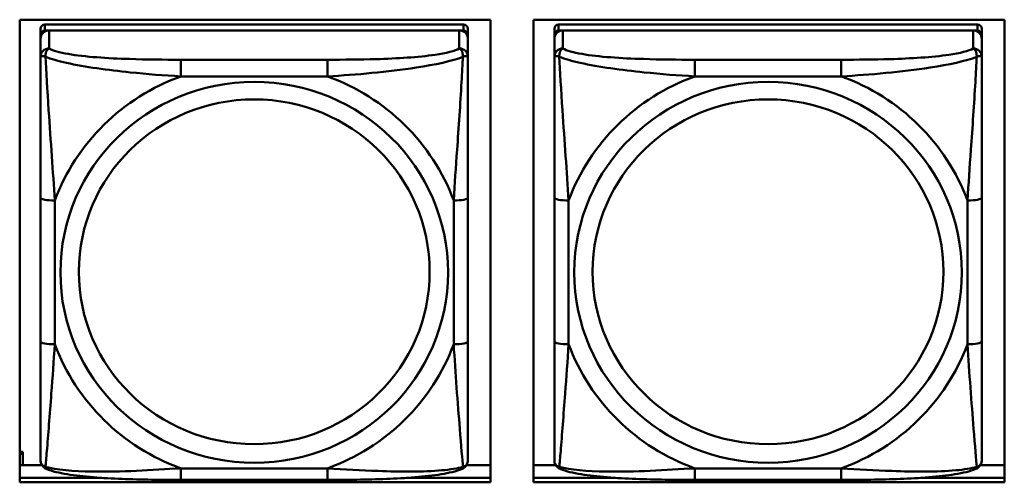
# Model space of a CAD drawing. Header units: inches. Extents: x 0.8 to 72.9, y -7.8 to 49.3.
# Tile 68 of 256: x 46 to 47.4, y 7.1 to 7.7. Entities that reach past the tile are written whole.
import ezdxf

# ---------------------------------------------------------------- set-up
doc = ezdxf.new("R2010")
doc.units = ezdxf.units.IN
doc.header["$MEASUREMENT"] = 0
doc.layers.add('Visible Edges(ROSSANSI)', color=7, linetype='Continuous', lineweight=50)
doc.layers.add('Visible Tangent Edges(ROSSANSI)', color=7, linetype='Continuous', lineweight=50)

msp = doc.modelspace()

# ---------------------------------------------------------------- linework, layer by layer
at = {"layer": 'Visible Edges(ROSSANSI)'}
for p, q in [((46.0019, 7.0719), (46.0019, 7.7106)), ((46.0019, 7.7106), (46.6525, 7.7106)), ((46.6153, 7.704), (46.0366, 7.704)), ((46.6525, 7.7106), (46.6525, 7.0719)), ((46.7119, 7.0719), (46.7119, 7.7106)), ((46.7119, 7.7106), (47.3625, 7.7106)), ((47.3253, 7.704), (46.7466, 7.704)), ((47.3625, 7.7106), (47.3625, 7.0719)), ((46.0307, 7.6982), (46.0307, 7.69)), ((46.0307, 7.6842), (46.0307, 7.69)), ((46.0366, 7.6958), (46.6153, 7.6958)), ((46.6094, 7.6958), (46.0425, 7.6958)), ((46.6212, 7.69), (46.6212, 7.6982)), ((46.6212, 7.69), (46.6212, 7.6842)), ((46.7407, 7.6982), (46.7407, 7.69)), ((46.7407, 7.6842), (46.7407, 7.69)), ((46.7466, 7.6958), (47.3253, 7.6958)), ((47.3194, 7.6958), (46.7525, 7.6958)), ((47.3312, 7.69), (47.3312, 7.6982)), ((47.3312, 7.69), (47.3312, 7.6842)), ((46.0307, 7.6842), (46.0307, 7.6593)), ((46.6212, 7.6593), (46.6212, 7.6842)), ((46.7407, 7.6842), (46.7407, 7.6593)), ((47.3312, 7.6593), (47.3312, 7.6842)), ((46.0307, 7.4648), (46.0307, 7.2662)), ((46.6212, 7.2662), (46.6212, 7.4648)), ((46.7407, 7.4648), (46.7407, 7.2662)), ((47.3312, 7.2662), (47.3312, 7.4648)), ((46.0019, 7.1142), (46.0064, 7.1142)), ((46.0019, 7.1112), (46.0064, 7.1112)), ((46.0064, 7.1142), (46.0064, 7.1112)), ((46.0064, 7.1112), (46.0064, 7.0957)), ((46.0019, 7.0957), (46.0326, 7.0957)), ((46.6193, 7.0957), (46.6525, 7.0957)), ((46.7119, 7.0957), (46.7426, 7.0957)), ((47.3293, 7.0957), (47.3625, 7.0957)), ((46.0019, 7.078), (46.1154, 7.078)), ((46.1154, 7.078), (46.0019, 7.078)), ((46.4271, 7.0753), (46.2248, 7.0753)), ((46.5365, 7.078), (46.6525, 7.078)), ((46.6525, 7.078), (46.5365, 7.078)), ((46.7119, 7.078), (46.8254, 7.078)), ((46.8254, 7.078), (46.7119, 7.078)), ((47.1371, 7.0753), (46.9348, 7.0753)), ((47.2465, 7.078), (47.3625, 7.078)), ((47.3625, 7.078), (47.2465, 7.078)), ((46.6525, 7.0719), (46.0019, 7.0719)), ((47.3625, 7.0719), (46.7119, 7.0719))]:
    msp.add_line(p, q, dxfattribs=at)
for centre, major_axis, start_param, end_param in [((46.0366, 7.6982), (-0.00591, 0), 4.712389, 6.283185), ((46.6153, 7.6982), (0.00591, 0), 0, 1.570796), ((46.7466, 7.6982), (-0.00591, 0), 4.712389, 6.283185), ((47.3253, 7.6982), (0.00591, 0), 0, 1.570796), ((46.0425, 7.6842), (-0.0118, 0), 4.712389, 6.283185), ((46.0366, 7.69), (-0.00591, 0), 4.712389, 6.283185), ((46.6094, 7.6842), (0.0118, 0), 0, 1.570796), ((46.6153, 7.69), (0.00591, 0), 0, 1.570796), ((46.7525, 7.6842), (-0.0118, 0), 4.712389, 6.283185), ((46.7466, 7.69), (-0.00591, 0), 4.712389, 6.283185), ((47.3194, 7.6842), (0.0118, 0), 0, 1.570796), ((47.3253, 7.69), (0.00591, 0), 0, 1.570796)]:
    msp.add_ellipse(centre, major_axis=major_axis, ratio=0.981793, start_param=start_param, end_param=end_param, dxfattribs=at)
for points, knots in [([(46.0307, 7.6593), (46.0307, 7.6502), (46.0307, 7.6349), (46.0307, 7.6178), (46.0307, 7.5914), (46.0307, 7.5611), (46.0307, 7.5317), (46.0307, 7.5092), (46.0307, 7.4868), (46.0307, 7.4648)], [-0.7968224, -0.7968224, -0.7968224, -0.7968224, -0.6514613, -0.6514613, -0.6514613, -0.427691, -0.427691, -0.427691, -0.2569517, -0.2569517, -0.2569517, -0.2569517]), ([(46.6212, 7.4648), (46.6212, 7.4881), (46.6212, 7.5118), (46.6212, 7.5355), (46.6212, 7.5666), (46.6212, 7.5989), (46.6212, 7.6257), (46.6212, 7.6396), (46.6212, 7.6516), (46.6212, 7.6593)], [0.2569537, 0.2569537, 0.2569537, 0.2569537, 0.4371919, 0.4371919, 0.4371919, 0.6739428, 0.6739428, 0.6739428, 0.7963818, 0.7963818, 0.7963818, 0.7963818]), ([(46.7407, 7.6593), (46.7407, 7.6502), (46.7407, 7.6349), (46.7407, 7.6178), (46.7407, 7.5914), (46.7407, 7.5611), (46.7407, 7.5317), (46.7407, 7.5092), (46.7407, 7.4868), (46.7407, 7.4648)], [-0.7968224, -0.7968224, -0.7968224, -0.7968224, -0.6514613, -0.6514613, -0.6514613, -0.427691, -0.427691, -0.427691, -0.2569517, -0.2569517, -0.2569517, -0.2569517]), ([(47.3312, 7.4648), (47.3312, 7.4881), (47.3312, 7.5118), (47.3312, 7.5355), (47.3312, 7.5666), (47.3312, 7.5989), (47.3312, 7.6257), (47.3312, 7.6396), (47.3312, 7.6516), (47.3312, 7.6593)], [0.2569537, 0.2569537, 0.2569537, 0.2569537, 0.4371919, 0.4371919, 0.4371919, 0.6739428, 0.6739428, 0.6739428, 0.7963818, 0.7963818, 0.7963818, 0.7963818]), ([(46.0307, 7.2662), (46.0307, 7.243), (46.0307, 7.2196), (46.0307, 7.1974), (46.0307, 7.1683), (46.0307, 7.14), (46.0307, 7.1211), (46.0307, 7.1114), (46.0307, 7.1045), (46.0307, 7.1027)], [0.2569537, 0.2569537, 0.2569537, 0.2569537, 0.4371919, 0.4371919, 0.4371919, 0.6739428, 0.6739428, 0.6739428, 0.7963818, 0.7963818, 0.7963818, 0.7963818]), ([(46.6212, 7.1027), (46.6212, 7.1049), (46.6212, 7.1141), (46.6212, 7.1268), (46.6212, 7.1464), (46.6212, 7.1733), (46.6212, 7.201), (46.6212, 7.2221), (46.6212, 7.2442), (46.6212, 7.2662)], [-0.7968224, -0.7968224, -0.7968224, -0.7968224, -0.6514613, -0.6514613, -0.6514613, -0.427691, -0.427691, -0.427691, -0.2569517, -0.2569517, -0.2569517, -0.2569517]), ([(46.7407, 7.2662), (46.7407, 7.243), (46.7407, 7.2196), (46.7407, 7.1974), (46.7407, 7.1683), (46.7407, 7.14), (46.7407, 7.1211), (46.7407, 7.1114), (46.7407, 7.1045), (46.7407, 7.1027)], [0.2569537, 0.2569537, 0.2569537, 0.2569537, 0.4371919, 0.4371919, 0.4371919, 0.6739428, 0.6739428, 0.6739428, 0.7963818, 0.7963818, 0.7963818, 0.7963818]), ([(47.3312, 7.1027), (47.3312, 7.1049), (47.3312, 7.1141), (47.3312, 7.1268), (47.3312, 7.1464), (47.3312, 7.1733), (47.3312, 7.201), (47.3312, 7.2221), (47.3312, 7.2442), (47.3312, 7.2662)], [-0.7968224, -0.7968224, -0.7968224, -0.7968224, -0.6514613, -0.6514613, -0.6514613, -0.427691, -0.427691, -0.427691, -0.2569517, -0.2569517, -0.2569517, -0.2569517]), ([(46.0387, 7.0904), (46.0377, 7.0908), (46.0366, 7.0915), (46.0346, 7.093), (46.0337, 7.094), (46.0324, 7.0959), (46.0319, 7.0969), (46.0312, 7.0988), (46.031, 7.0997), (46.0307, 7.1013), (46.0307, 7.102), (46.0307, 7.1027)], [0.02510739, 0.02510739, 0.02510739, 0.02510739, 0.03073999, 0.03073999, 0.03637259, 0.03637259, 0.0420052, 0.0420052, 0.0476378, 0.0476378, 0.0532704, 0.0532704, 0.0532704, 0.0532704]), ([(46.6132, 7.0904), (46.6143, 7.0908), (46.6153, 7.0915), (46.6173, 7.093), (46.6182, 7.094), (46.6195, 7.0959), (46.62, 7.0969), (46.6207, 7.0988), (46.6209, 7.0997), (46.6212, 7.1013), (46.6212, 7.102), (46.6212, 7.1027)], [0.02510739, 0.02510739, 0.02510739, 0.02510739, 0.03073999, 0.03073999, 0.03637259, 0.03637259, 0.0420052, 0.0420052, 0.0476378, 0.0476378, 0.0532704, 0.0532704, 0.0532704, 0.0532704]), ([(46.7487, 7.0904), (46.7477, 7.0908), (46.7466, 7.0915), (46.7446, 7.093), (46.7437, 7.094), (46.7424, 7.0959), (46.7419, 7.0969), (46.7412, 7.0988), (46.741, 7.0997), (46.7407, 7.1013), (46.7407, 7.102), (46.7407, 7.1027)], [0.02510739, 0.02510739, 0.02510739, 0.02510739, 0.03073999, 0.03073999, 0.03637259, 0.03637259, 0.0420052, 0.0420052, 0.0476378, 0.0476378, 0.0532704, 0.0532704, 0.0532704, 0.0532704]), ([(47.3232, 7.0904), (47.3243, 7.0908), (47.3253, 7.0915), (47.3273, 7.093), (47.3282, 7.094), (47.3295, 7.0959), (47.33, 7.0969), (47.3307, 7.0988), (47.3309, 7.0997), (47.3312, 7.1013), (47.3312, 7.102), (47.3312, 7.1027)], [0.02510739, 0.02510739, 0.02510739, 0.02510739, 0.03073999, 0.03073999, 0.03637259, 0.03637259, 0.0420052, 0.0420052, 0.0476378, 0.0476378, 0.0532704, 0.0532704, 0.0532704, 0.0532704]), ([(46.2248, 7.0753), (46.2113, 7.0753), (46.1976, 7.0753), (46.1703, 7.0757), (46.1567, 7.076), (46.1299, 7.0771), (46.1166, 7.0778), (46.0909, 7.0799), (46.0787, 7.0813), (46.0566, 7.0849), (46.0472, 7.0869), (46.0387, 7.0904)], [0.2569517, 0.2569517, 0.2569517, 0.2569517, 0.3597049, 0.3597049, 0.4624581, 0.4624581, 0.5652112, 0.5652112, 0.6679644, 0.6679644, 0.7707176, 0.7707176, 0.7707176, 0.7707176]), ([(46.6132, 7.0904), (46.6048, 7.0869), (46.5953, 7.0849), (46.5732, 7.0813), (46.561, 7.0799), (46.5353, 7.0778), (46.522, 7.0771), (46.4952, 7.076), (46.4816, 7.0757), (46.4543, 7.0753), (46.4406, 7.0753), (46.4271, 7.0753)], [-0.7703505, -0.7703505, -0.7703505, -0.7703505, -0.6676711, -0.6676711, -0.5649918, -0.5649918, -0.4623124, -0.4623124, -0.3596331, -0.3596331, -0.2569537, -0.2569537, -0.2569537, -0.2569537]), ([(46.9348, 7.0753), (46.9213, 7.0753), (46.9076, 7.0753), (46.8803, 7.0757), (46.8667, 7.076), (46.8399, 7.0771), (46.8266, 7.0778), (46.8009, 7.0799), (46.7887, 7.0813), (46.7666, 7.0849), (46.7572, 7.0869), (46.7487, 7.0904)], [0.2569517, 0.2569517, 0.2569517, 0.2569517, 0.3597049, 0.3597049, 0.4624581, 0.4624581, 0.5652112, 0.5652112, 0.6679644, 0.6679644, 0.7707176, 0.7707176, 0.7707176, 0.7707176]), ([(47.3232, 7.0904), (47.3148, 7.0869), (47.3053, 7.0849), (47.2832, 7.0813), (47.271, 7.0799), (47.2453, 7.0778), (47.232, 7.0771), (47.2052, 7.076), (47.1916, 7.0757), (47.1643, 7.0753), (47.1506, 7.0753), (47.1371, 7.0753)], [-0.7703505, -0.7703505, -0.7703505, -0.7703505, -0.6676711, -0.6676711, -0.5649918, -0.5649918, -0.4623124, -0.4623124, -0.3596331, -0.3596331, -0.2569537, -0.2569537, -0.2569537, -0.2569537])]:
    msp.add_open_spline(points, degree=3, knots=knots, dxfattribs=at)
at = {"layer": 'Visible Tangent Edges(ROSSANSI)'}
for p, q in [((46.0366, 7.6958), (46.0366, 7.704)), ((46.6153, 7.704), (46.6153, 7.6958)), ((46.7466, 7.6958), (46.7466, 7.704)), ((47.3253, 7.704), (47.3253, 7.6958)), ((46.0425, 7.6709), (46.0425, 7.6958)), ((46.6094, 7.6958), (46.6094, 7.6709)), ((46.7525, 7.6709), (46.7525, 7.6958)), ((47.3194, 7.6958), (47.3194, 7.6709)), ((46.2248, 7.6554), (46.2248, 7.6324)), ((46.4271, 7.6554), (46.2248, 7.6554)), ((46.4271, 7.6554), (46.4271, 7.6324)), ((46.9348, 7.6554), (46.9348, 7.6324)), ((47.1371, 7.6554), (46.9348, 7.6554)), ((47.1371, 7.6554), (47.1371, 7.6324)), ((46.2248, 7.6324), (46.4271, 7.6324)), ((46.9348, 7.6324), (47.1371, 7.6324)), ((46.0504, 7.2625), (46.0504, 7.4611)), ((46.6016, 7.4611), (46.6016, 7.2625)), ((46.7604, 7.2625), (46.7604, 7.4611)), ((47.3116, 7.4611), (47.3116, 7.2625)), ((46.4271, 7.0912), (46.2248, 7.0912)), ((46.2248, 7.0753), (46.2248, 7.0912)), ((46.4271, 7.0753), (46.4271, 7.0912)), ((47.1371, 7.0912), (46.9348, 7.0912)), ((46.9348, 7.0753), (46.9348, 7.0912)), ((47.1371, 7.0753), (47.1371, 7.0912))]:
    msp.add_line(p, q, dxfattribs=at)
for centre, major_axis, ratio, start_param, end_param in [((46.0425, 7.6593), (-0.0118, 0), 0.981793, 4.712389, 6.283185), ((46.6094, 7.6593), (0.0118, 0), 0.981793, 0, 1.570796), ((46.7525, 7.6593), (-0.0118, 0), 0.981793, 4.712389, 6.283185), ((47.3194, 7.6593), (0.0118, 0), 0.981793, 0, 1.570796), ((46.326, 7.3618), (-0.2936, 0), 0.981793, 5.064156, 5.931419), ((46.326, 7.3618), (0.2936, 0), 0.981793, 0.351767, 1.21903), ((47.036, 7.3618), (-0.2936, 0), 0.981793, 5.064156, 5.931419), ((47.036, 7.3618), (0.2936, 0), 0.981793, 0.351767, 1.21903), ((46.0504, 7.4648), (-0.0197, 0), 0.189952, 0, 1.570796), ((46.6016, 7.4648), (0.0197, 0), 0.189952, 4.712389, 6.283185), ((46.7604, 7.4648), (-0.0197, 0), 0.189952, 0, 1.570796), ((47.3116, 7.4648), (0.0197, 0), 0.189952, 4.712389, 6.283185), ((46.0504, 7.2662), (-0.0197, 0), 0.189952, 0, 1.570796), ((46.6016, 7.2662), (0.0197, 0), 0.189952, 4.712389, 6.283185), ((46.7604, 7.2662), (-0.0197, 0), 0.189952, 0, 1.570796), ((47.3116, 7.2662), (0.0197, 0), 0.189952, 4.712389, 6.283185), ((46.326, 7.3618), (-0.2936, 0), 0.981793, 0.351767, 1.21903), ((46.326, 7.3618), (0.2936, 0), 0.981793, 5.064156, 5.931419), ((47.036, 7.3618), (-0.2936, 0), 0.981793, 0.351767, 1.21903), ((47.036, 7.3618), (0.2936, 0), 0.981793, 5.064156, 5.931419)]:
    msp.add_ellipse(centre, major_axis=major_axis, ratio=ratio, start_param=start_param, end_param=end_param, dxfattribs=at)
for centre, major_axis in [((46.326, 7.3618), (-0.2678, 0)), ((47.036, 7.3618), (-0.2678, 0)), ((46.326, 7.3626), (-0.2424, 0)), ((47.036, 7.3626), (-0.2424, 0))]:
    msp.add_ellipse(centre, major_axis=major_axis, ratio=0.981793, dxfattribs=at)
for points, knots in [([(46.0307, 7.6593), (46.0307, 7.6596), (46.0308, 7.6598), (46.031, 7.6601), (46.0312, 7.6603), (46.0316, 7.6604), (46.0317, 7.6604), (46.0321, 7.6605), (46.0322, 7.6605), (46.0326, 7.6605), (46.0329, 7.6605), (46.0338, 7.6604), (46.0345, 7.6603), (46.0359, 7.6599), (46.0367, 7.6597), (46.0375, 7.6594)], [-0.0532704, -0.0532704, -0.0532704, -0.0532704, -0.04377373, -0.04377373, -0.03521335, -0.03521335, -0.02986312, -0.02986312, -0.02651922, -0.02651922, -0.01983142, -0.01983142, -0.00913095, -0.00913095, 0.00023197, 0.00023197, 0.00023197, 0.00023197]), ([(46.0375, 7.6594), (46.0375, 7.6605), (46.0376, 7.6615), (46.0378, 7.6635), (46.038, 7.6645), (46.0384, 7.6659), (46.0386, 7.6665), (46.039, 7.6672), (46.0391, 7.6674), (46.0394, 7.668), (46.0396, 7.6683), (46.0402, 7.6691), (46.0406, 7.6695), (46.0415, 7.6703), (46.042, 7.6706), (46.0425, 7.6709)], [-0.00023197, -0.00023197, -0.00023197, -0.00023197, 0.00913095, 0.00913095, 0.01983142, 0.01983142, 0.02651922, 0.02651922, 0.02986312, 0.02986312, 0.03521335, 0.03521335, 0.04377373, 0.04377373, 0.0532704, 0.0532704, 0.0532704, 0.0532704]), ([(46.2248, 7.6554), (46.2012, 7.6554), (46.1772, 7.6556), (46.1538, 7.6564), (46.1231, 7.6573), (46.0922, 7.6593), (46.069, 7.6633), (46.057, 7.6654), (46.0474, 7.668), (46.0425, 7.6709)], [0.2569537, 0.2569537, 0.2569537, 0.2569537, 0.4371919, 0.4371919, 0.4371919, 0.6739428, 0.6739428, 0.6739428, 0.7963818, 0.7963818, 0.7963818, 0.7963818]), ([(46.6094, 7.6709), (46.6037, 7.6674), (46.5912, 7.6644), (46.576, 7.6622), (46.5526, 7.6588), (46.5234, 7.6571), (46.4944, 7.6562), (46.4722, 7.6556), (46.4495, 7.6554), (46.4271, 7.6554)], [-0.7968224, -0.7968224, -0.7968224, -0.7968224, -0.6514613, -0.6514613, -0.6514613, -0.427691, -0.427691, -0.427691, -0.2569517, -0.2569517, -0.2569517, -0.2569517]), ([(46.6094, 7.6709), (46.61, 7.6706), (46.6105, 7.6703), (46.6113, 7.6695), (46.6117, 7.6691), (46.6123, 7.6683), (46.6125, 7.668), (46.6128, 7.6674), (46.613, 7.6672), (46.6133, 7.6665), (46.6135, 7.6659), (46.6139, 7.6645), (46.6141, 7.6635), (46.6144, 7.6615), (46.6144, 7.6605), (46.6144, 7.6594)], [-0.0532704, -0.0532704, -0.0532704, -0.0532704, -0.04377373, -0.04377373, -0.03521335, -0.03521335, -0.02986312, -0.02986312, -0.02651922, -0.02651922, -0.01983142, -0.01983142, -0.00913095, -0.00913095, 0.00023197, 0.00023197, 0.00023197, 0.00023197]), ([(46.6144, 7.6594), (46.6152, 7.6597), (46.616, 7.6599), (46.6174, 7.6603), (46.6181, 7.6604), (46.619, 7.6605), (46.6193, 7.6605), (46.6197, 7.6605), (46.6199, 7.6605), (46.6202, 7.6604), (46.6204, 7.6604), (46.6207, 7.6603), (46.6209, 7.6601), (46.6212, 7.6598), (46.6212, 7.6596), (46.6212, 7.6593)], [-0.00023197, -0.00023197, -0.00023197, -0.00023197, 0.00913095, 0.00913095, 0.01983142, 0.01983142, 0.02651922, 0.02651922, 0.02986312, 0.02986312, 0.03521335, 0.03521335, 0.04377373, 0.04377373, 0.0532704, 0.0532704, 0.0532704, 0.0532704]), ([(46.7407, 7.6593), (46.7407, 7.6596), (46.7408, 7.6598), (46.741, 7.6601), (46.7412, 7.6603), (46.7416, 7.6604), (46.7417, 7.6604), (46.7421, 7.6605), (46.7422, 7.6605), (46.7426, 7.6605), (46.7429, 7.6605), (46.7438, 7.6604), (46.7445, 7.6603), (46.7459, 7.6599), (46.7467, 7.6597), (46.7475, 7.6594)], [-0.0532704, -0.0532704, -0.0532704, -0.0532704, -0.04377373, -0.04377373, -0.03521335, -0.03521335, -0.02986312, -0.02986312, -0.02651922, -0.02651922, -0.01983142, -0.01983142, -0.00913095, -0.00913095, 0.00023197, 0.00023197, 0.00023197, 0.00023197]), ([(46.7475, 7.6594), (46.7475, 7.6605), (46.7476, 7.6615), (46.7478, 7.6635), (46.748, 7.6645), (46.7484, 7.6659), (46.7486, 7.6665), (46.749, 7.6672), (46.7491, 7.6674), (46.7494, 7.668), (46.7496, 7.6683), (46.7502, 7.6691), (46.7506, 7.6695), (46.7515, 7.6703), (46.752, 7.6706), (46.7525, 7.6709)], [-0.00023197, -0.00023197, -0.00023197, -0.00023197, 0.00913095, 0.00913095, 0.01983142, 0.01983142, 0.02651922, 0.02651922, 0.02986312, 0.02986312, 0.03521335, 0.03521335, 0.04377373, 0.04377373, 0.0532704, 0.0532704, 0.0532704, 0.0532704]), ([(46.9348, 7.6554), (46.9112, 7.6554), (46.8872, 7.6556), (46.8638, 7.6564), (46.8331, 7.6573), (46.8022, 7.6593), (46.779, 7.6633), (46.767, 7.6654), (46.7574, 7.668), (46.7525, 7.6709)], [0.2569537, 0.2569537, 0.2569537, 0.2569537, 0.4371919, 0.4371919, 0.4371919, 0.6739428, 0.6739428, 0.6739428, 0.7963818, 0.7963818, 0.7963818, 0.7963818]), ([(47.3194, 7.6709), (47.3137, 7.6674), (47.3012, 7.6644), (47.286, 7.6622), (47.2626, 7.6588), (47.2334, 7.6571), (47.2044, 7.6562), (47.1822, 7.6556), (47.1595, 7.6554), (47.1371, 7.6554)], [-0.7968224, -0.7968224, -0.7968224, -0.7968224, -0.6514613, -0.6514613, -0.6514613, -0.427691, -0.427691, -0.427691, -0.2569517, -0.2569517, -0.2569517, -0.2569517]), ([(47.3194, 7.6709), (47.32, 7.6706), (47.3205, 7.6703), (47.3213, 7.6695), (47.3217, 7.6691), (47.3223, 7.6683), (47.3225, 7.668), (47.3228, 7.6674), (47.323, 7.6672), (47.3233, 7.6665), (47.3235, 7.6659), (47.3239, 7.6645), (47.3241, 7.6635), (47.3244, 7.6615), (47.3244, 7.6605), (47.3244, 7.6594)], [-0.0532704, -0.0532704, -0.0532704, -0.0532704, -0.04377373, -0.04377373, -0.03521335, -0.03521335, -0.02986312, -0.02986312, -0.02651922, -0.02651922, -0.01983142, -0.01983142, -0.00913095, -0.00913095, 0.00023197, 0.00023197, 0.00023197, 0.00023197]), ([(47.3244, 7.6594), (47.3252, 7.6597), (47.326, 7.6599), (47.3274, 7.6603), (47.3281, 7.6604), (47.329, 7.6605), (47.3293, 7.6605), (47.3297, 7.6605), (47.3299, 7.6605), (47.3302, 7.6604), (47.3304, 7.6604), (47.3307, 7.6603), (47.3309, 7.6601), (47.3312, 7.6598), (47.3312, 7.6596), (47.3312, 7.6593)], [-0.00023197, -0.00023197, -0.00023197, -0.00023197, 0.00913095, 0.00913095, 0.01983142, 0.01983142, 0.02651922, 0.02651922, 0.02986312, 0.02986312, 0.03521335, 0.03521335, 0.04377373, 0.04377373, 0.0532704, 0.0532704, 0.0532704, 0.0532704]), ([(46.0375, 7.6594), (46.0452, 7.6565), (46.0552, 7.6536), (46.0922, 7.6454), (46.124, 7.6411), (46.1782, 7.6355), (46.2014, 7.6337), (46.2248, 7.6324)], [-0.7478145, -0.7478145, -0.7478145, -0.7478145, -0.6493253, -0.6493253, -0.427691, -0.427691, -0.2569537, -0.2569537, -0.2569537, -0.2569537]), ([(46.0504, 7.4611), (46.048, 7.5008), (46.0447, 7.543), (46.0401, 7.6129), (46.0385, 7.6404), (46.0375, 7.6594)], [0.2569517, 0.2569517, 0.2569517, 0.2569517, 0.5559983, 0.5559983, 0.7482818, 0.7482818, 0.7482818, 0.7482818]), ([(46.4271, 7.6324), (46.4676, 7.6347), (46.51, 7.6385), (46.5756, 7.6485), (46.6, 7.6536), (46.6144, 7.6594)], [0.2569517, 0.2569517, 0.2569517, 0.2569517, 0.5559983, 0.5559983, 0.7482818, 0.7482818, 0.7482818, 0.7482818]), ([(46.6144, 7.6594), (46.6139, 7.6494), (46.6132, 7.6373), (46.6108, 7.5952), (46.6085, 7.5621), (46.6046, 7.507), (46.603, 7.484), (46.6016, 7.4611)], [-0.7478145, -0.7478145, -0.7478145, -0.7478145, -0.6493253, -0.6493253, -0.427691, -0.427691, -0.2569537, -0.2569537, -0.2569537, -0.2569537]), ([(46.7475, 7.6594), (46.7552, 7.6565), (46.7652, 7.6536), (46.8022, 7.6454), (46.834, 7.6411), (46.8882, 7.6355), (46.9114, 7.6337), (46.9348, 7.6324)], [-0.7478145, -0.7478145, -0.7478145, -0.7478145, -0.6493253, -0.6493253, -0.427691, -0.427691, -0.2569537, -0.2569537, -0.2569537, -0.2569537]), ([(46.7604, 7.4611), (46.758, 7.5008), (46.7547, 7.543), (46.7501, 7.6129), (46.7485, 7.6404), (46.7475, 7.6594)], [0.2569517, 0.2569517, 0.2569517, 0.2569517, 0.5559983, 0.5559983, 0.7482818, 0.7482818, 0.7482818, 0.7482818]), ([(47.1371, 7.6324), (47.1776, 7.6347), (47.22, 7.6385), (47.2856, 7.6485), (47.31, 7.6536), (47.3244, 7.6594)], [0.2569517, 0.2569517, 0.2569517, 0.2569517, 0.5559983, 0.5559983, 0.7482818, 0.7482818, 0.7482818, 0.7482818]), ([(47.3244, 7.6594), (47.3239, 7.6494), (47.3232, 7.6373), (47.3208, 7.5952), (47.3185, 7.5621), (47.3146, 7.507), (47.313, 7.484), (47.3116, 7.4611)], [-0.7478145, -0.7478145, -0.7478145, -0.7478145, -0.6493253, -0.6493253, -0.427691, -0.427691, -0.2569537, -0.2569537, -0.2569537, -0.2569537]), ([(46.0375, 7.0931), (46.038, 7.0981), (46.0387, 7.1057), (46.0412, 7.1363), (46.0434, 7.1654), (46.0473, 7.2169), (46.049, 7.2395), (46.0504, 7.2625)], [-0.7478145, -0.7478145, -0.7478145, -0.7478145, -0.6493253, -0.6493253, -0.427691, -0.427691, -0.2569537, -0.2569537, -0.2569537, -0.2569537]), ([(46.6016, 7.2625), (46.6039, 7.2227), (46.6072, 7.1817), (46.6119, 7.1227), (46.6135, 7.1023), (46.6144, 7.0931)], [0.2569517, 0.2569517, 0.2569517, 0.2569517, 0.5559983, 0.5559983, 0.7482818, 0.7482818, 0.7482818, 0.7482818]), ([(46.7475, 7.0931), (46.748, 7.0981), (46.7487, 7.1057), (46.7512, 7.1363), (46.7534, 7.1654), (46.7573, 7.2169), (46.759, 7.2395), (46.7604, 7.2625)], [-0.7478145, -0.7478145, -0.7478145, -0.7478145, -0.6493253, -0.6493253, -0.427691, -0.427691, -0.2569537, -0.2569537, -0.2569537, -0.2569537]), ([(47.3116, 7.2625), (47.3139, 7.2227), (47.3172, 7.1817), (47.3219, 7.1227), (47.3235, 7.1023), (47.3244, 7.0931)], [0.2569517, 0.2569517, 0.2569517, 0.2569517, 0.5559983, 0.5559983, 0.7482818, 0.7482818, 0.7482818, 0.7482818]), ([(46.0375, 7.0931), (46.0367, 7.0933), (46.0359, 7.0936), (46.0345, 7.0945), (46.0338, 7.095), (46.0329, 7.096), (46.0326, 7.0963), (46.0322, 7.097), (46.0321, 7.0972), (46.0317, 7.0978), (46.0316, 7.0981), (46.0312, 7.0991), (46.031, 7.0997), (46.0308, 7.1011), (46.0307, 7.1019), (46.0307, 7.1027)], [-0.00023197, -0.00023197, -0.00023197, -0.00023197, 0.00913095, 0.00913095, 0.01983142, 0.01983142, 0.02651922, 0.02651922, 0.02986312, 0.02986312, 0.03521335, 0.03521335, 0.04377373, 0.04377373, 0.0532704, 0.0532704, 0.0532704, 0.0532704]), ([(46.6212, 7.1027), (46.6212, 7.1019), (46.6212, 7.1011), (46.6209, 7.0997), (46.6207, 7.0991), (46.6204, 7.0981), (46.6202, 7.0978), (46.6199, 7.0972), (46.6197, 7.097), (46.6193, 7.0963), (46.619, 7.096), (46.6181, 7.095), (46.6174, 7.0945), (46.616, 7.0936), (46.6152, 7.0933), (46.6144, 7.0931)], [-0.0532704, -0.0532704, -0.0532704, -0.0532704, -0.04377373, -0.04377373, -0.03521335, -0.03521335, -0.02986312, -0.02986312, -0.02651922, -0.02651922, -0.01983142, -0.01983142, -0.00913095, -0.00913095, 0.00023197, 0.00023197, 0.00023197, 0.00023197]), ([(46.7475, 7.0931), (46.7467, 7.0933), (46.7459, 7.0936), (46.7445, 7.0945), (46.7438, 7.095), (46.7429, 7.096), (46.7426, 7.0963), (46.7422, 7.097), (46.7421, 7.0972), (46.7417, 7.0978), (46.7416, 7.0981), (46.7412, 7.0991), (46.741, 7.0997), (46.7408, 7.1011), (46.7407, 7.1019), (46.7407, 7.1027)], [-0.00023197, -0.00023197, -0.00023197, -0.00023197, 0.00913095, 0.00913095, 0.01983142, 0.01983142, 0.02651922, 0.02651922, 0.02986312, 0.02986312, 0.03521335, 0.03521335, 0.04377373, 0.04377373, 0.0532704, 0.0532704, 0.0532704, 0.0532704]), ([(47.3312, 7.1027), (47.3312, 7.1019), (47.3312, 7.1011), (47.3309, 7.0997), (47.3307, 7.0991), (47.3304, 7.0981), (47.3302, 7.0978), (47.3299, 7.0972), (47.3297, 7.097), (47.3293, 7.0963), (47.329, 7.096), (47.3281, 7.095), (47.3274, 7.0945), (47.326, 7.0936), (47.3252, 7.0933), (47.3244, 7.0931)], [-0.0532704, -0.0532704, -0.0532704, -0.0532704, -0.04377373, -0.04377373, -0.03521335, -0.03521335, -0.02986312, -0.02986312, -0.02651922, -0.02651922, -0.01983142, -0.01983142, -0.00913095, -0.00913095, 0.00023197, 0.00023197, 0.00023197, 0.00023197]), ([(46.0387, 7.0904), (46.0386, 7.0905), (46.0384, 7.0906), (46.038, 7.0909), (46.0378, 7.0912), (46.0376, 7.092), (46.0375, 7.0925), (46.0375, 7.0931)], [-0.02510739, -0.02510739, -0.02510739, -0.02510739, -0.01983142, -0.01983142, -0.00913095, -0.00913095, 0.00023197, 0.00023197, 0.00023197, 0.00023197]), ([(46.2248, 7.0912), (46.1843, 7.0888), (46.142, 7.0861), (46.0763, 7.0872), (46.0519, 7.0891), (46.0375, 7.0931)], [0.2569517, 0.2569517, 0.2569517, 0.2569517, 0.5559983, 0.5559983, 0.7482818, 0.7482818, 0.7482818, 0.7482818]), ([(46.6144, 7.0931), (46.6067, 7.0911), (46.5967, 7.0895), (46.5597, 7.0862), (46.528, 7.0864), (46.4737, 7.0884), (46.4505, 7.0898), (46.4271, 7.0912)], [-0.7478145, -0.7478145, -0.7478145, -0.7478145, -0.6493253, -0.6493253, -0.427691, -0.427691, -0.2569537, -0.2569537, -0.2569537, -0.2569537]), ([(46.6144, 7.0931), (46.6144, 7.0925), (46.6144, 7.092), (46.6141, 7.0912), (46.6139, 7.0909), (46.6135, 7.0906), (46.6134, 7.0905), (46.6132, 7.0904)], [-0.00023197, -0.00023197, -0.00023197, -0.00023197, 0.00913095, 0.00913095, 0.01983142, 0.01983142, 0.02510739, 0.02510739, 0.02510739, 0.02510739]), ([(46.7487, 7.0904), (46.7486, 7.0905), (46.7484, 7.0906), (46.748, 7.0909), (46.7478, 7.0912), (46.7476, 7.092), (46.7475, 7.0925), (46.7475, 7.0931)], [-0.02510739, -0.02510739, -0.02510739, -0.02510739, -0.01983142, -0.01983142, -0.00913095, -0.00913095, 0.00023197, 0.00023197, 0.00023197, 0.00023197]), ([(46.9348, 7.0912), (46.8943, 7.0888), (46.852, 7.0861), (46.7863, 7.0872), (46.7619, 7.0891), (46.7475, 7.0931)], [0.2569517, 0.2569517, 0.2569517, 0.2569517, 0.5559983, 0.5559983, 0.7482818, 0.7482818, 0.7482818, 0.7482818]), ([(47.3244, 7.0931), (47.3167, 7.0911), (47.3067, 7.0895), (47.2697, 7.0862), (47.238, 7.0864), (47.1837, 7.0884), (47.1605, 7.0898), (47.1371, 7.0912)], [-0.7478145, -0.7478145, -0.7478145, -0.7478145, -0.6493253, -0.6493253, -0.427691, -0.427691, -0.2569537, -0.2569537, -0.2569537, -0.2569537]), ([(47.3244, 7.0931), (47.3244, 7.0925), (47.3244, 7.092), (47.3241, 7.0912), (47.3239, 7.0909), (47.3235, 7.0906), (47.3234, 7.0905), (47.3232, 7.0904)], [-0.00023197, -0.00023197, -0.00023197, -0.00023197, 0.00913095, 0.00913095, 0.01983142, 0.01983142, 0.02510739, 0.02510739, 0.02510739, 0.02510739])]:
    msp.add_open_spline(points, degree=3, knots=knots, dxfattribs=at)

doc.saveas('drawing.dxf')
